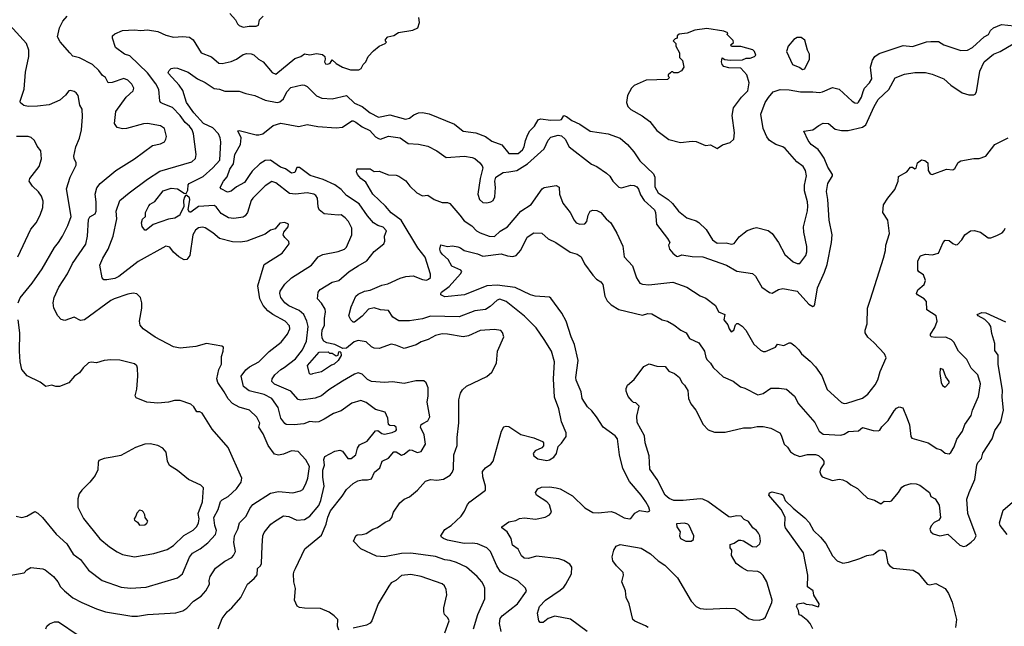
# Model space of a CAD drawing. Extents: x 1771496 to 1971148, y 471553 to 643630.
# Tile 121 of 256: x 1888320 to 1895837, y 514334 to 518967. Entities that reach past the tile are written whole.
import ezdxf

# ---------------------------------------------------------------- set-up
doc = ezdxf.new("R2010")
doc.units = 0

msp = doc.modelspace()

# ---------------------------------------------------------------- linework, layer by layer
at = {"layer": '0CON10XD'}
for points in [[(1889924, 519015), (1889968, 518965), (1889982, 518935), (1889995, 518922), (1890025, 518910.8), (1890072, 518918), (1890125, 518917.5), (1890143.3, 518925), (1890151.2, 518965), (1890179.2, 518995)], [(1888225, 514720.8), (1888355, 514742.5), (1888373.6, 514766.4), (1888405, 514782.5), (1888495, 514773.8), (1888515, 514766), (1888578.8, 514715), (1888611.2, 514675), (1888630, 514635), (1888662, 514605), (1888725, 514551.9), (1888793.9, 514516.1), (1888905, 514468.5), (1888975, 514445.6), (1889175, 514412.1), (1889218.7, 514411.3), (1889295.4, 514424.6), (1889512.2, 514437.8), (1889565, 514452.5), (1889595, 514472.9), (1889645.5, 514525), (1889705, 514565.4), (1889740.8, 514605), (1889768.1, 514655), (1889766.9, 514685), (1889774.3, 514715), (1889815, 514777.1), (1889885, 514830.6), (1889940.5, 514859.5), (1889953.1, 514875), (1889966.7, 514905), (1889954.6, 514974.6), (1889960, 515025), (1889985.5, 515075), (1889998.9, 515125), (1890048.1, 515175), (1890077.9, 515235), (1890100.4, 515265), (1890235, 515352.2), (1890295.5, 515364.5), (1890405.5, 515354.5), (1890462.4, 515367.6), (1890481.3, 515378.7), (1890505, 515421.2), (1890520, 515465), (1890532.9, 515555), (1890504.7, 515605), (1890445, 515669.2), (1890395, 515674.3), (1890335, 515650), (1890295, 515641.2), (1890265, 515648.8), (1890215.6, 515715), (1890178.5, 515805), (1890145.7, 515855), (1890152.5, 515885), (1890130.2, 515930.2), (1890075, 515984.4), (1889995, 516006.9), (1889945, 516034.6), (1889910.8, 516070.8), (1889881.1, 516125), (1889831.5, 516195), (1889823.6, 516225), (1889840, 516295), (1889859.1, 516335), (1889860.6, 516395), (1889874.2, 516435), (1889876.2, 516466.2), (1889863.3, 516473.3), (1889745, 516493.1), (1889665, 516470), (1889545, 516458.8), (1889495, 516469.4), (1889355, 516543.1), (1889263.3, 516605), (1889240, 516635), (1889234.3, 516665), (1889251.9, 516765), (1889251.4, 516805), (1889241.4, 516845), (1889215, 516872.9), (1889185, 516879.1), (1889145, 516871.8), (1889041.2, 516835), (1889015, 516821.4), (1888814.5, 516675.5), (1888785, 516670.8), (1888735, 516695.7), (1888665, 516670), (1888636.6, 516676.6), (1888610.6, 516705), (1888580.6, 516765), (1888576.4, 516805), (1888582.7, 516845), (1888618.5, 516925), (1888684, 517026), (1888722.5, 517105), (1888825, 517253.1), (1888837, 517315), (1888845, 517440), (1888855, 517461.2), (1888895, 517483.3), (1888902.9, 517505), (1888904.6, 517575), (1888894.6, 517635), (1888907.4, 517682.6), (1888935, 517716.9), (1889053.9, 517816.1), (1889196, 517905), (1889333.8, 518006.2), (1889395, 518020), (1889424, 518035), (1889436.2, 518053.8), (1889440.4, 518075), (1889426.2, 518136.2), (1889395, 518157.1), (1889295, 518174.3), (1889265, 518171.4), (1889135, 518135.6), (1889104.4, 518134.4), (1889064.4, 518144.4), (1889044.4, 518175), (1889054.5, 518265), (1889132, 518375), (1889186.2, 518425), (1889191.2, 518445), (1889175.8, 518475), (1889145, 518504.2), (1889115, 518516.9), (1889025, 518487.1), (1888995, 518485.8), (1888974.5, 518524.5), (1888951.7, 518541.7), (1888925, 518578.1), (1888875, 518624.4), (1888775, 518676.5), (1888725, 518687.5), (1888702, 518715), (1888627.7, 518797.7), (1888608.8, 518835), (1888624.3, 518905), (1888649.2, 518955), (1888682.5, 518995)], [(1889834.2, 514315.8), (1889865.8, 514395), (1889904.2, 514445), (1889940, 514475), (1890006.8, 514553.2), (1890058, 514655), (1890110.9, 514699.1), (1890133.8, 514726.2), (1890135.5, 514774.5), (1890158.1, 514795), (1890165.6, 514815), (1890170.5, 514949.5), (1890176.9, 515025), (1890185, 515051.2), (1890236.7, 515113.3), (1890265, 515135.6), (1890335, 515177.8), (1890375, 515172.2), (1890435, 515145.7), (1890495, 515150.6), (1890535, 515174.5), (1890603.1, 515256.9), (1890619.5, 515295), (1890643.5, 515405), (1890633.8, 515473.8), (1890634.3, 515525.7), (1890647.3, 515565), (1890641.5, 515608.5), (1890648.9, 515631.1), (1890725, 515672.7), (1890765, 515679.1), (1890785, 515671.1), (1890824.4, 515615), (1890850, 515615), (1890886.8, 515645), (1890898.9, 515695), (1890915, 515720.6), (1890973, 515747), (1891035, 515827.8), (1891055, 515830), (1891085, 515807.8), (1891105, 515801.8), (1891164.2, 515814.2), (1891192, 515828), (1891196.7, 515835), (1891194, 515855), (1891180, 515865), (1891145, 515868), (1891136.2, 515875), (1891130.4, 515925), (1891109.2, 515969.2), (1891035, 515989.5), (1890965, 516044.5), (1890925, 516059.1), (1890855, 516037.5), (1890775, 515980.6), (1890715, 515960), (1890645, 515915.6), (1890603.1, 515896.9), (1890575, 515892.5), (1890535, 515897.3), (1890488.8, 515881.2), (1890415, 515872), (1890355, 515876.5), (1890343.3, 515883.3), (1890313.4, 515923.4), (1890292.7, 516005), (1890244.4, 516075), (1890185.7, 516105), (1890072.7, 516132.7), (1890028.6, 516165), (1890011.5, 516245), (1890045, 516291.9), (1890075, 516316.7), (1890145.9, 516354.1), (1890225, 516433.1), (1890315, 516504.2), (1890365.2, 516565), (1890383.3, 516605), (1890379.4, 516629.4), (1890345.5, 516665), (1890251.1, 516715), (1890213.8, 516743.8), (1890178.2, 516785), (1890152.3, 516835), (1890138.8, 516935), (1890185, 517098.6), (1890324.3, 517185), (1890376.7, 517255), (1890373.6, 517273.6), (1890342.7, 517302.7), (1890330, 517325), (1890336.7, 517345), (1890370, 517385), (1890372.5, 517405), (1890345, 517418), (1890305, 517414), (1890269.1, 517370.9), (1890235, 517359.2), (1890195, 517330), (1890055, 517275.5), (1890005, 517267.3), (1889945, 517270.4), (1889845, 517296.2), (1889795, 517338.9), (1889735, 517376.2), (1889715, 517381.8), (1889685, 517378.2), (1889660.8, 517359.2), (1889642.5, 517325), (1889618.8, 517165), (1889595, 517136.7), (1889575, 517134), (1889535, 517156.2), (1889495, 517191.2), (1889465, 517230), (1889435, 517237.5), (1889225, 517119.2), (1889075.3, 517004.7), (1889045, 516991.3), (1888985, 516979.3), (1888961.3, 516981.3), (1888948.1, 516995), (1888932.6, 517092.6), (1888953.8, 517146.2), (1888995.3, 517215), (1889033.9, 517315), (1889060.8, 517445), (1889057.3, 517505), (1889084.6, 517585.4), (1889155, 517645.5), (1889295, 517748.9), (1889389.6, 517810.4), (1889635, 517881.7), (1889662.5, 517907.5), (1889668.2, 517938.2), (1889647.4, 518095), (1889636, 518126), (1889614.9, 518154.9), (1889583.1, 518183.1), (1889546, 518235), (1889485.6, 518295.6), (1889413.8, 518325), (1889395.6, 518335), (1889388.3, 518348.3), (1889382.1, 518435), (1889357.8, 518477.8), (1889295, 518560.4), (1889160.3, 518690.3), (1889120, 518705), (1889050.8, 518755), (1889027.5, 518825), (1889028.8, 518845), (1889045, 518860), (1889105, 518885.7), (1889195, 518888.9), (1889245, 518883.6), (1889295, 518888.5), (1889375, 518878), (1889435, 518850), (1889495, 518833.5), (1889565, 518839.2), (1889615, 518833.1), (1889645, 518812), (1889705, 518714.2), (1889783.7, 518683.7), (1889840, 518635), (1889865, 518633.3), (1889935, 518648.5), (1889974.7, 518665.3), (1890025, 518700), (1890055, 518708.2), (1890086.2, 518706.2), (1890107.5, 518697.5), (1890142.5, 518665), (1890179.2, 518645), (1890247.1, 518565), (1890275, 518550.8), (1890420.5, 518669.5), (1890465, 518686.2), (1890495, 518706.7), (1890535, 518697.5), (1890585, 518710), (1890631.7, 518701.7), (1890650, 518685), (1890652.5, 518665), (1890646.7, 518645), (1890655, 518631.2), (1890671.7, 518628.3), (1890690, 518635), (1890705, 518660), (1890735, 518632.5), (1890785, 518603.3), (1890845, 518584), (1890910, 518585), (1890926.4, 518593.6), (1890942.5, 518625), (1890963.6, 518646.4), (1890980, 518685), (1891020.5, 518729.5), (1891063.9, 518766.1), (1891110, 518785), (1891120, 518795), (1891113, 518803), (1891113, 518817), (1891130, 518835), (1891175, 518847.5), (1891210.7, 518869.3), (1891321.7, 518888.3), (1891360, 518905), (1891372.5, 518945), (1891367.5, 518985)], [(1888307.5, 516805), (1888323.3, 516843.3), (1888415.4, 516954.6), (1888492.2, 517065), (1888585, 517227.5), (1888616.9, 517265), (1888646.9, 517315), (1888688.1, 517395), (1888713.1, 517465), (1888676.9, 517675), (1888704.4, 517765), (1888750, 517855), (1888751.2, 517875), (1888735.9, 517905.9), (1888734.2, 517925), (1888748, 517995), (1888775, 518062.5), (1888791.1, 518125), (1888799.5, 518225), (1888796.9, 518285), (1888780, 518315), (1888767, 518387), (1888749.5, 518409.5), (1888735, 518417.5), (1888706.2, 518426.2), (1888695, 518422.5), (1888669.7, 518390.3), (1888625, 518352), (1888545, 518316.9), (1888455.7, 518305.7), (1888385, 518304.3), (1888352.3, 518312.3), (1888325, 518332.5), (1888323.3, 518345), (1888353.4, 518436.6), (1888364.6, 518565.4), (1888390, 518685), (1888390.6, 518735), (1888370.8, 518785), (1888243.8, 518925)], [(1891397.3, 515882.7), (1891435.4, 515904.6), (1891450, 515935), (1891431.2, 516045), (1891439.4, 516095), (1891438.6, 516155), (1891424.1, 516194.1), (1891405, 516210), (1891345, 516208.8), (1891255, 516188.1), (1891165, 516201.9), (1891105, 516196.7), (1891005, 516204.4), (1890975, 516219.5), (1890935, 516259.4), (1890905, 516270.6), (1890875, 516260), (1890784.7, 516205.3), (1890680.9, 516139.1), (1890624, 516095), (1890575, 516076.4), (1890465, 516061.5), (1890445, 516065.7), (1890389.4, 516129.4), (1890263.9, 516183.9), (1890243.4, 516203.4), (1890247.3, 516225), (1890268.8, 516255), (1890312.5, 516295), (1890339.3, 516310.7), (1890425, 516378.2), (1890480, 516445), (1890508.9, 516511.1), (1890521.1, 516625), (1890511.8, 516665), (1890488.9, 516715), (1890454.3, 516745), (1890375, 516780.8), (1890345, 516803.6), (1890314.6, 516845), (1890306.9, 516875), (1890309.4, 516895), (1890345, 516948), (1890394.2, 516995), (1890546.9, 517093.1), (1890598, 517155), (1890635, 517174.5), (1890752.2, 517197.8), (1890798.8, 517215), (1890815, 517230), (1890856.7, 517325), (1890856.5, 517375), (1890831.1, 517425), (1890805.6, 517455), (1890775, 517475.6), (1890750, 517475), (1890645, 517485.6), (1890606, 517515), (1890597.2, 517537.2), (1890594.4, 517605), (1890581.4, 517625), (1890566, 517635), (1890515, 517645.4), (1890425, 517635.5), (1890379.1, 517639.1), (1890275, 517722.2), (1890245, 517731.9), (1890195, 517698.9), (1890100, 517605), (1890088.1, 517585), (1890059.4, 517495), (1890041.4, 517468.6), (1890025, 517458.5), (1889955, 517448.5), (1889914.7, 517454.7), (1889857.8, 517487.8), (1889818.8, 517538.8), (1889805, 517547.8), (1889685, 517539.2), (1889625, 517496.8), (1889615, 517496.7), (1889606.8, 517515), (1889617.5, 517595), (1889615, 517605.8), (1889595, 517624.2), (1889585, 517623.8), (1889577.8, 517612.2), (1889571.4, 517585), (1889572.7, 517537.3), (1889545.7, 517485), (1889541.2, 517475), (1889505, 517450), (1889456.9, 517443.1), (1889338.3, 517401.7), (1889285, 517358.8), (1889275, 517360), (1889255, 517388.8), (1889250, 517415), (1889257.3, 517442.7), (1889280, 517465), (1889280, 517495), (1889305, 517546.2), (1889315, 517558), (1889351.7, 517578.3), (1889415, 517660.8), (1889475, 517679.2), (1889525, 517676), (1889575, 517641.2), (1889590, 517640), (1889604.5, 517665), (1889605.3, 517704.7), (1889613.3, 517715), (1889720.1, 517769.9), (1889795, 517835.6), (1889848.8, 517895), (1889854.1, 518035), (1889849.7, 518065), (1889836.3, 518095), (1889795, 518141.2), (1889723.8, 518175), (1889648.9, 518255), (1889594.1, 518335), (1889565.9, 518425.9), (1889537.1, 518467.1), (1889456.2, 518555), (1889453.8, 518565), (1889460.5, 518579.5), (1889475, 518593.3), (1889500.5, 518599.5), (1889525, 518596), (1889605, 518565.6), (1889678, 518515), (1889735, 518486.9), (1889805, 518440.7), (1889845.9, 518435.9), (1889885, 518420.4), (1889995, 518420.8), (1890045, 518402.5), (1890115, 518388.1), (1890195, 518352.1), (1890285, 518335.8), (1890305, 518340), (1890335, 518363.8), (1890359.2, 518415), (1890390.9, 518449.1), (1890475, 518469.4), (1890495, 518466.9), (1890515, 518455.7), (1890585, 518385.8), (1890626.7, 518366.7), (1890705, 518363.3), (1890815, 518388.1), (1890875, 518329.5), (1890933.8, 518305), (1890996.7, 518256.7), (1891057.9, 518222.1), (1891145, 518240.8), (1891265, 518207.5), (1891295, 518213.8), (1891328.7, 518241.3), (1891365, 518256.5), (1891395, 518258.5), (1891445, 518246.9), (1891638.9, 518168.9), (1891705, 518116.9), (1891802.3, 518102.3), (1891875, 518073.8), (1891925, 518039.5), (1892000.2, 518010.2), (1892055, 517944.4), (1892125, 517945.6), (1892157.9, 517972.1), (1892170, 517995), (1892180.4, 518045), (1892198.6, 518091.4), (1892215, 518118.2), (1892251.1, 518155), (1892278.3, 518201.7), (1892295, 518209.2), (1892375, 518199.5), (1892445, 518202.2), (1892455, 518205.8), (1892475, 518234.4), (1892495, 518227.8), (1892535, 518196.2), (1892595, 518168.1), (1892676.3, 518116.3), (1892812.5, 518095), (1892905, 518062.5), (1892961.4, 518015), (1893008.9, 517958.9), (1893055, 517889.2), (1893158.8, 517788.8), (1893169.1, 517765), (1893169.9, 517689.9), (1893194.4, 517645), (1893270, 517595), (1893303.4, 517563.4), (1893348.6, 517505), (1893414.2, 517454.2), (1893435, 517445.5), (1893485, 517430.5), (1893505, 517418.1), (1893560, 517365), (1893608.6, 517285), (1893645, 517260.8), (1893714.1, 517264.1), (1893755, 517252.9), (1893775, 517258), (1893811.7, 517308.3), (1893849.7, 517340.3), (1893875, 517358), (1893925, 517376), (1893945, 517380), (1894035, 517355.8), (1894064.1, 517334.1), (1894112, 517265), (1894161.2, 517175), (1894225, 517118.8), (1894255, 517104.2), (1894275, 517104.3), (1894320.8, 517165), (1894330, 517195), (1894329.2, 517235), (1894306.9, 517345), (1894304.6, 517385), (1894335, 517506.7), (1894337.9, 517542.1), (1894335, 517576.2), (1894310.9, 517660.9), (1894312.7, 517702.7), (1894327.9, 517775), (1894320, 517815), (1894300.9, 517845), (1894252.7, 517882.7), (1894165, 517984.1), (1894145, 517996.5), (1894093, 518013), (1894045, 518045.4), (1894023.3, 518073.3), (1893994.7, 518135), (1893977.3, 518245), (1894012.5, 518335), (1894036.3, 518373.7), (1894071.2, 518415), (1894125, 518434.4), (1894195, 518431.1), (1894280, 518415), (1894375, 518417.3), (1894425, 518410), (1894450, 518415), (1894525, 518448.7), (1894577.2, 518437.2), (1894676, 518345), (1894695, 518333.1), (1894715, 518330.8), (1894725, 518336), (1894746.4, 518375), (1894758.3, 518418.3), (1894769.1, 518445), (1894807.1, 518485), (1894824.6, 518515), (1894815.3, 518605), (1894830.9, 518659.1), (1894848.1, 518685), (1894882.3, 518707.7), (1895065, 518770), (1895135, 518763.6), (1895243, 518797), (1895275, 518801.5), (1895335, 518800), (1895375, 518774.1), (1895505, 518732.5), (1895555, 518734.2), (1895595, 518755.7), (1895682.9, 518837.1), (1895715.3, 518854.7), (1895732.9, 518885), (1895753.6, 518905), (1895815, 518929.2), (1895960, 518915)], [(1893645, 517983.3), (1893685, 518012.5), (1893745, 518030), (1893772.5, 518055), (1893777, 518103), (1893760, 518235), (1893768.8, 518295), (1893831.2, 518375), (1893879.2, 518425), (1893888.8, 518485), (1893872.5, 518545), (1893826.1, 518596.1), (1893735, 518600), (1893695, 518608.8), (1893682, 518625), (1893677.5, 518645), (1893683, 518677), (1893703, 518663), (1893745, 518657.5), (1893839.3, 518660.7), (1893865, 518672.5), (1893896.4, 518673.6), (1893930, 518685), (1893940, 518695), (1893930, 518725), (1893917, 518737), (1893825, 518762.5), (1893753, 518763), (1893750, 518775), (1893768.3, 518791.7), (1893767, 518807), (1893720, 518855), (1893726.4, 518866.4), (1893695, 518878.8), (1893565, 518900), (1893473.9, 518886.1), (1893416.4, 518863.6), (1893355, 518856.7), (1893340, 518845), (1893340, 518825), (1893325, 518820), (1893310, 518805), (1893330, 518785), (1893330, 518765), (1893357.5, 518715), (1893358.3, 518678.3), (1893380, 518655), (1893390, 518605), (1893373, 518577), (1893345, 518560), (1893315, 518560), (1893305, 518570), (1893295, 518570), (1893288.3, 518561.7), (1893270, 518545), (1893270, 518535), (1893280, 518525), (1893265, 518510), (1893103.6, 518506.4), (1893010, 518465), (1892990, 518445), (1892960.7, 518389.3), (1892953.3, 518335), (1892963.9, 518303.9), (1892985, 518280), (1893072.7, 518232.7), (1893130.3, 518190.3), (1893185, 518121.2), (1893275, 518052), (1893365, 518028.8), (1893455, 518040), (1893485, 518036.7), (1893555, 518007.5), (1893595, 518012.5), (1893645, 517983.3)], [(1891784.4, 514315), (1891816.6, 514423.4), (1891871.9, 514545), (1891870, 514625), (1891864.2, 514645), (1891848, 514675), (1891812.5, 514715), (1891730, 514785), (1891655, 514822.2), (1891606.4, 514836.4), (1891565, 514841.8), (1891495, 514866.1), (1891305, 514892.2), (1891235, 514890), (1891105, 514864.4), (1891045, 514869.5), (1890925, 514925.6), (1890869.2, 514985), (1890885.6, 515024.4), (1890895, 515032.5), (1890935, 515034.6), (1890966, 515044), (1891015, 515075.8), (1891051.9, 515088.1), (1891110.3, 515129.7), (1891146.7, 515145), (1891161.2, 515165), (1891173.8, 515205), (1891223, 515277), (1891256.2, 515305), (1891295, 515324), (1891356.5, 515373.5), (1891416.8, 515443.2), (1891455, 515455.6), (1891505, 515450.6), (1891555, 515457.1), (1891605, 515489.4), (1891621.7, 515508.3), (1891631.9, 515535), (1891634.5, 515645), (1891659.5, 515715), (1891658.5, 515775), (1891673, 515887), (1891673.5, 516065), (1891685.6, 516114.4), (1891700.7, 516139.3), (1891732, 516168), (1891885, 516242.5), (1891924, 516275), (1891960.8, 516345), (1891967.1, 516435), (1892015.8, 516545.8), (1892005, 516577.5), (1891992.3, 516592.3), (1891945, 516600.8), (1891835, 516592.5), (1891745, 516551.5), (1891705, 516544.5), (1891586, 516566), (1891545, 516566.9), (1891495, 516556.2), (1891438, 516525), (1891385, 516506.4), (1891346.1, 516483.9), (1891255, 516456.9), (1891192.2, 516482.2), (1891155, 516490), (1891063, 516457), (1891025, 516458.6), (1891005, 516468.6), (1890965.9, 516505.9), (1890905, 516517.5), (1890873.4, 516506.6), (1890815, 516457.9), (1890787.1, 516457.1), (1890725, 516486.9), (1890665, 516499.1), (1890641.7, 516511.7), (1890628.2, 516535), (1890625.9, 516565.9), (1890629.2, 516595), (1890647.6, 516635), (1890646.7, 516685), (1890655.4, 516735), (1890651.5, 516755), (1890625, 516801.8), (1890593.8, 516835), (1890598.1, 516885), (1890613.9, 516906.1), (1890705, 516961.4), (1890755, 516975.6), (1890835.8, 517045), (1890905, 517087.8), (1890969.2, 517125), (1891025, 517195.8), (1891100, 517255), (1891107.1, 517275), (1891105.6, 517315), (1891119.5, 517355), (1891095, 517383.3), (1891054, 517394), (1891021.9, 517415), (1890975, 517468.1), (1890910.4, 517560.4), (1890814.2, 517625), (1890775, 517671.4), (1890725, 517705.5), (1890636.2, 517746.2), (1890538.3, 517778.3), (1890455, 517837.3), (1890435, 517837.8), (1890420.6, 517799.4), (1890395, 517794.6), (1890348.5, 517828.5), (1890311.5, 517841.5), (1890235, 517895.3), (1890195, 517890.8), (1890152.7, 517867.3), (1890095, 517810.8), (1890072.1, 517777.9), (1890035, 517724.4), (1889975, 517690.4), (1889935, 517657.5), (1889905, 517650), (1889858.8, 517675), (1889851.2, 517685), (1889874.4, 517735), (1889904.3, 517765.7), (1889924.2, 517825), (1889952.6, 517865), (1889963, 517937), (1890006.7, 518015), (1890009.3, 518065), (1889985, 518117.5), (1889995, 518120), (1890125, 518087.8), (1890145, 518087.8), (1890176.2, 518095), (1890255, 518159.2), (1890312.7, 518177.3), (1890451.9, 518151.9), (1890515, 518165.4), (1890595, 518150.4), (1890735, 518140), (1890785, 518146.9), (1890855, 518193.8), (1890866, 518195), (1890885, 518184.5), (1890935, 518149.4), (1890991.7, 518121.7), (1891035, 518072.5), (1891058.7, 518058.7), (1891075, 518055.7), (1891135, 518078.6), (1891225, 518064.4), (1891285, 518020.8), (1891365, 518015.6), (1891435, 518000), (1891503.8, 517965), (1891575.8, 517915.8), (1891715, 517924.4), (1891775, 517915.7), (1891795, 517905.8), (1891832, 517875), (1891851.2, 517851.2), (1891856, 517835), (1891835.8, 517755), (1891817.9, 517635), (1891830, 517595), (1891855, 517572.1), (1891885, 517569.6), (1891916.7, 517575), (1891935.6, 517585), (1891947.7, 517615), (1891952.5, 517685), (1891947.3, 517732.7), (1891955.8, 517764.2), (1892010.3, 517799.7), (1892055, 517804.4), (1892115.4, 517814.6), (1892195.7, 517865), (1892325, 517982), (1892355, 518046.2), (1892375, 518070.8), (1892430, 518085), (1892455, 518080.8), (1892485, 518053.8), (1892516, 517995), (1892684.6, 517864.6), (1892726.7, 517845), (1892800, 517795), (1892825, 517773.3), (1892848.6, 517735), (1892895, 517688.5), (1892915, 517683.5), (1892985, 517704.4), (1893011.2, 517701.2), (1893030.9, 517690.9), (1893043.6, 517673.6), (1893058.7, 517628.7), (1893087.1, 517587.1), (1893166.7, 517515), (1893173.6, 517495), (1893182.1, 517405), (1893265.6, 517295), (1893283.3, 517265), (1893272.5, 517245), (1893281.2, 517215), (1893305, 517183.8), (1893335, 517160), (1893345, 517158), (1893375, 517171.8), (1893455, 517158.4), (1893535, 517156.5), (1893715, 517091.4), (1893795, 517046.7), (1893915, 517029.2), (1893938, 517008), (1893985.4, 516925.4), (1894045, 516882.9), (1894065, 516878), (1894113.4, 516906.6), (1894145, 516912.9), (1894255, 516894), (1894345, 516794), (1894375, 516776.7), (1894385, 516782.5), (1894390, 516795), (1894411.7, 516918.3), (1894465, 517040), (1894483.4, 517096.6), (1894517.5, 517265), (1894522.5, 517325), (1894500, 517435), (1894490, 517595), (1894479.2, 517655), (1894489.4, 517715), (1894525.4, 517774.6), (1894525.6, 517785), (1894490.1, 517840.1), (1894460.6, 517910.6), (1894437.4, 517947.4), (1894415.3, 517975.3), (1894362.9, 518015), (1894340, 518045), (1894307.5, 518115), (1894375, 518126), (1894420.3, 518159.7), (1894455, 518176.2), (1894495, 518173.8), (1894545, 518131.4), (1894595, 518120), (1894645, 518121.2), (1894755, 518145.6), (1894780.5, 518165), (1894843.6, 518305), (1894875, 518358.6), (1894955.7, 518435), (1895005, 518522), (1895075, 518552), (1895155, 518564.3), (1895235, 518563.8), (1895285, 518552), (1895375, 518516.2), (1895427.7, 518467.7), (1895515, 518408.8), (1895566.7, 518393.3), (1895605, 518392.5), (1895615, 518397.5), (1895623.9, 518416.1), (1895650, 518575), (1895682.9, 518645), (1895755, 518703.1), (1895805, 518723.5), (1895905, 518781.5)], [(1894295, 518587.1), (1894315, 518591.4), (1894350, 518665), (1894350, 518705), (1894333.3, 518735), (1894315, 518810), (1894285, 518830), (1894255, 518830), (1894230, 518815), (1894187.5, 518765), (1894173, 518723), (1894220, 518625), (1894275, 518602), (1894295, 518587.1)], [(1888304.4, 517155), (1888405, 517368), (1888444.3, 517415), (1888476.1, 517473.9), (1888497.4, 517532.6), (1888497.9, 517582.1), (1888485, 517618.8), (1888462, 517652), (1888416.6, 517696.6), (1888391.2, 517735), (1888398, 517755), (1888467.5, 517845), (1888486.9, 517905), (1888480.8, 517965), (1888452.4, 518002.4), (1888432.5, 518045), (1888407.4, 518067.4), (1888384.3, 518074.3), (1888294.2, 518074.2)], [(1891556.2, 515003.8), (1891538.8, 515015), (1891536, 515025), (1891565, 515073.3), (1891615, 515104), (1891691.2, 515175), (1891716.8, 515213.2), (1891739.2, 515265), (1891757.5, 515285), (1891875.7, 515375), (1891876.7, 515403.3), (1891855.5, 515475), (1891853.7, 515516.3), (1891875, 515544), (1891916.4, 515573.6), (1891934.3, 515595), (1891998.8, 515825), (1892015, 515856.7), (1892035, 515863.3), (1892055, 515860), (1892145, 515798.8), (1892245, 515772.5), (1892310, 515745), (1892320, 515735), (1892318.3, 515711.7), (1892305, 515697.5), (1892255, 515673.3), (1892240, 515655), (1892246.2, 515635), (1892275, 515612.5), (1892345, 515600), (1892365, 515604.4), (1892396.7, 515625), (1892417.5, 515655), (1892431.7, 515708.3), (1892456.7, 515733.3), (1892492.5, 515785), (1892493, 515813), (1892455.9, 515895.9), (1892436.9, 515995), (1892403.6, 516085), (1892394.7, 516225), (1892403.5, 516355), (1892379.1, 516435), (1892323.5, 516525), (1892262.7, 516612.7), (1892173.7, 516703.7), (1892035, 516815.8), (1891985, 516832.9), (1891965, 516825.8), (1891912.6, 516777.4), (1891875, 516753.3), (1891795, 516742.9), (1891675, 516698.8), (1891455, 516703.2), (1891395, 516683.2), (1891295, 516666.2), (1891215, 516666.5), (1891167.5, 516695), (1891135, 516745.8), (1891075, 516751.5), (1891026.5, 516766.5), (1890982.7, 516757.3), (1890935, 516702), (1890875, 516656.7), (1890865, 516657.5), (1890847.5, 516675), (1890833.3, 516705), (1890851.2, 516775), (1890885, 516854.3), (1890905, 516871.5), (1890952.5, 516895), (1890995, 516900.8), (1891085, 516938.6), (1891129.7, 516950.3), (1891225, 516993.1), (1891267.5, 517005), (1891325, 517010.9), (1891395, 516981.8), (1891425, 516977.8), (1891442, 516985), (1891455, 516997.5), (1891455.6, 517024.4), (1891415.5, 517154.5), (1891360, 517225), (1891232.7, 517435), (1891155, 517492.9), (1891113.7, 517543.7), (1891015.5, 517635), (1890962.9, 517725), (1890925, 517754.5), (1890899.4, 517785), (1890891.4, 517805), (1890895, 517827.5), (1890995, 517827.5), (1891025, 517808), (1891065, 517811.4), (1891135, 517781.4), (1891195, 517779.2), (1891213.3, 517773.3), (1891267.6, 517737.6), (1891298.2, 517695), (1891350.5, 517645), (1891395, 517622.5), (1891435, 517626.9), (1891485, 517594.3), (1891545, 517572), (1891585, 517572), (1891604.2, 517564.2), (1891681.1, 517475), (1891712.1, 517432.1), (1891772, 517392), (1891806.7, 517355), (1891835, 517338), (1891903.3, 517315), (1891945, 517311.1), (1891987.7, 517352.3), (1892045, 517385.6), (1892146, 517505), (1892225, 517556.2), (1892308.8, 517675), (1892325, 517685.8), (1892415, 517700), (1892437.3, 517687.3), (1892440.6, 517635), (1892466.7, 517566.7), (1892521.9, 517495), (1892552.5, 517435), (1892569.2, 517415), (1892595, 517404.5), (1892635, 517407.5), (1892649.4, 517425), (1892658.6, 517475), (1892675, 517503.8), (1892695, 517512.5), (1892725, 517510), (1892756.2, 517495), (1892796.8, 517446.8), (1892834, 517415), (1892877.5, 517337.5), (1892925, 517237.5), (1892935.8, 517155.8), (1892997.6, 517087.6), (1893028.6, 516995), (1893053.8, 516955), (1893075, 516946.9), (1893123.2, 516943.2), (1893305, 516961.9), (1893414.3, 516924.3), (1893515, 516858), (1893559.1, 516839.1), (1893633.2, 516783.2), (1893655.5, 516735.5), (1893704, 516715), (1893695.7, 516675), (1893725.7, 516635.7), (1893736.2, 516605), (1893752.7, 516582.7), (1893771.2, 516595), (1893785, 516637.5), (1893794, 516646), (1893805, 516646), (1893835, 516625.8), (1893864.2, 516595), (1893925, 516488), (1893975, 516442.9), (1893995, 516433.1), (1894015, 516432.2), (1894091.2, 516465), (1894105, 516488.8), (1894155, 516480), (1894195, 516500), (1894208.3, 516498.3), (1894236.8, 516476.8), (1894268.8, 516445), (1894288.8, 516415), (1894355, 516359.2), (1894395.7, 516315), (1894445, 516246.2), (1894485, 516142), (1894595, 516043.3), (1894615, 516036.5), (1894635, 516039.1), (1894755, 516076.5), (1894795, 516106.9), (1894851.9, 516178.1), (1894872.6, 516217.4), (1894890.2, 516279.8), (1894936, 516385), (1894923.3, 516415), (1894841.7, 516501.7), (1894795, 516542), (1894774, 516575), (1894773.9, 516596.1), (1894788.8, 516645), (1894791.4, 516765), (1894815, 516833.8), (1894914.3, 517145), (1894930.8, 517205), (1894932.5, 517245), (1894961.4, 517335), (1894947.5, 517435), (1894910, 517495), (1894915.9, 517554.1), (1894948, 517605), (1895000.7, 517669.3), (1895026.2, 517735), (1895029.5, 517770.5), (1895092.5, 517805), (1895120.5, 517839.5), (1895135, 517841.2), (1895155, 517827.5), (1895165, 517832.5), (1895173.3, 517875), (1895205, 517897.5), (1895230.7, 517890.7), (1895252.5, 517875), (1895256.2, 517815), (1895270.5, 517790.5), (1895285, 517783.8), (1895395, 517826.7), (1895445, 517820), (1895458.3, 517831.7), (1895485, 517876.7), (1895505, 517888.8), (1895605, 517907.5), (1895646.2, 517906.2), (1895695.7, 517924.3), (1895765.9, 518014.1), (1895866.4, 518063.6)], [(1892723.6, 515935), (1892689.1, 515979.1), (1892655, 516009.2), (1892612.9, 516075), (1892605.8, 516125), (1892567.8, 516215), (1892565.6, 516235), (1892583.5, 516365), (1892556.3, 516486.3), (1892530, 516545), (1892492.9, 516665), (1892460, 516725), (1892375, 516840), (1892365, 516847.1), (1892256.4, 516856.4), (1892220, 516865), (1892103, 516923), (1891965, 516938.7), (1891886.4, 516933.6), (1891715, 516866.1), (1891565, 516849.4), (1891536.2, 516865), (1891534, 516875), (1891541.2, 516885), (1891599.5, 516930.5), (1891685.8, 517025), (1891695.8, 517045), (1891688.8, 517055), (1891618.1, 517085), (1891591.1, 517135), (1891546.9, 517175), (1891533.1, 517195), (1891528, 517215), (1891535, 517247.5), (1891585, 517235.7), (1891625, 517240), (1891665, 517232.2), (1891685, 517225.5), (1891713.4, 517203.4), (1891815, 517178.3), (1891855, 517161.9), (1891995, 517178), (1892045, 517162.5), (1892085, 517158.8), (1892110, 517165), (1892145, 517205.6), (1892193, 517307), (1892245, 517338.1), (1892305, 517337.5), (1892354.6, 517294.6), (1892414, 517265), (1892522.1, 517192.1), (1892576.3, 517176.3), (1892606, 517155), (1892632.6, 517102.6), (1892694.4, 517015), (1892724.2, 516985), (1892757.5, 516965), (1892772.9, 516945), (1892786.7, 516855), (1892805, 516820.8), (1892835, 516788.6), (1892895, 516754.4), (1893075, 516710.8), (1893115, 516722.9), (1893145, 516721.4), (1893224.4, 516674.4), (1893265, 516664.2), (1893315, 516636), (1893366.2, 516595), (1893408, 516575), (1893433.2, 516533.2), (1893505, 516499.2), (1893548.2, 516435), (1893557.8, 516387.8), (1893569.4, 516369.4), (1893595, 516344), (1893615, 516311.2), (1893691.7, 516238.3), (1893767, 516207), (1893822.9, 516162.9), (1893855, 516153.8), (1893955, 516102.9), (1893995, 516112.9), (1894055, 516153.1), (1894117, 516153), (1894175, 516144.3), (1894235, 516092), (1894265, 516033.8), (1894391.4, 515891.4), (1894422.5, 515825), (1894455, 515802.7), (1894590, 515795), (1894615, 515802), (1894648.3, 515821.7), (1894725, 515827.1), (1894755, 515851.4), (1894835, 515829.1), (1894875, 515826.2), (1894887, 515833), (1894902.1, 515857.9), (1894949.2, 515905), (1894995, 515979.2), (1895015, 515999.2), (1895035, 516009.2), (1895062, 516002), (1895095, 515920), (1895114.1, 515874.1), (1895123.3, 515785), (1895130.7, 515770.7), (1895255, 515734.2), (1895322, 515692), (1895355, 515680.8), (1895385, 515655.8), (1895415, 515652), (1895428.5, 515661.5), (1895455.5, 515705), (1895475.4, 515764.6), (1895517.8, 515825), (1895535, 515876), (1895585, 515944), (1895594.6, 515985), (1895640.9, 516089.1), (1895655.9, 516185), (1895634.4, 516255), (1895584.7, 516304.7), (1895551.5, 516371.5), (1895486.5, 516436.5), (1895450.5, 516505), (1895435, 516521.9), (1895391.7, 516541.7), (1895309.2, 516539.2), (1895281.2, 516545), (1895272.6, 516552.6), (1895272.5, 516565), (1895306.2, 516616.2), (1895323.9, 516663.9), (1895316.7, 516705), (1895245, 516750), (1895242, 516815), (1895225.4, 516835.4), (1895173.3, 516865), (1895166, 516875), (1895177.1, 516905), (1895224.6, 516945.4), (1895234.4, 516975), (1895219.1, 517019.1), (1895185, 517040.8), (1895177.1, 517055), (1895176, 517125), (1895196.1, 517163.9), (1895235, 517176), (1895285, 517170), (1895335, 517183.3), (1895370, 517265), (1895386.7, 517283.3), (1895415, 517281.2), (1895445, 517256.7), (1895467, 517247), (1895480.7, 517249.3), (1895513.8, 517285), (1895535, 517323.3), (1895580, 517355), (1895607.7, 517357.7), (1895655, 517343.8), (1895715, 517300), (1895735, 517301.2), (1895780.3, 517319.7), (1895821.2, 517338.8), (1895835, 517356.7), (1895844, 517375)], [(1893396.2, 516175), (1893420, 516135), (1893425.6, 516075), (1893442.8, 516032.8), (1893482.9, 515985), (1893537.1, 515875), (1893575, 515835.8), (1893625, 515817.5), (1893705, 515818), (1893845, 515851.1), (1893905, 515849.2), (1893951.2, 515861.2), (1893995, 515861.4), (1894055, 515847.1), (1894122.7, 515812.7), (1894134.3, 515794.3), (1894157.5, 515725), (1894182.3, 515702.3), (1894205, 515667.1), (1894235, 515646.9), (1894275, 515630), (1894335.7, 515645.7), (1894395, 515647.5), (1894418.3, 515638.3), (1894445, 515616.7), (1894458.8, 515595), (1894458.8, 515575), (1894432.8, 515537.2), (1894428.1, 515515), (1894435, 515490), (1894446.2, 515475), (1894525, 515446.9), (1894577.1, 515457.1), (1894605, 515452.9), (1894638.3, 515438.3), (1894664.2, 515414.2), (1894715, 515386.7), (1894745.8, 515355.8), (1894791.7, 515311.7), (1894845, 515296.7), (1894895, 515270), (1894920.7, 515289.3), (1894963.6, 515286.4), (1894975, 515292.5), (1895030, 515355), (1895054.4, 515395.6), (1895075, 515408.8), (1895125, 515424), (1895165, 515422.5), (1895192.7, 515412.7), (1895267, 515357), (1895276.7, 515325), (1895307.9, 515307.9), (1895339.1, 515259.1), (1895350, 515165), (1895337.5, 515145), (1895301.9, 515128.1), (1895277.9, 515102.1), (1895268, 515075), (1895275.9, 515055.9), (1895295, 515040), (1895345, 515024.2), (1895405, 515038), (1895497.1, 514955), (1895525, 514942.5), (1895545, 514948.6), (1895585, 514975.6), (1895609.8, 515000.2), (1895621.4, 515025), (1895558.5, 515195), (1895551.5, 515305), (1895567.8, 515355), (1895611.5, 515455), (1895626.9, 515565), (1895635.8, 515585), (1895662.5, 515615), (1895673.4, 515656.6), (1895743.3, 515765), (1895765, 515830), (1895810.6, 515895), (1895831.9, 515985), (1895820, 516085), (1895824.4, 516135), (1895790.5, 516335), (1895789.2, 516405), (1895765, 516440), (1895765.8, 516495), (1895741.6, 516571.6), (1895733.3, 516625), (1895721.8, 516645), (1895688.3, 516678.3), (1895637.5, 516705), (1895630, 516715), (1895665, 516731.1), (1895695, 516728.5), (1895845, 516658.8)], [(1888292.5, 515175), (1888335, 515166), (1888375, 515174.2), (1888435, 515210), (1888458.8, 515198.8), (1888494, 515165), (1888598.3, 515038.3), (1888678.6, 514965), (1888727.5, 514885), (1888783.6, 514843.6), (1888845, 514762), (1888948.8, 514685), (1889095, 514633.3), (1889165.6, 514625.6), (1889285, 514632.5), (1889525, 514703.3), (1889561.9, 514735), (1889616.9, 514863.1), (1889638, 514892), (1889698, 514925), (1889755, 514971.9), (1889814.4, 515035), (1889821.5, 515065), (1889808.8, 515105), (1889802.8, 515165), (1889834.6, 515225), (1889852.3, 515287.7), (1889865, 515301.1), (1889910, 515325), (1889975.6, 515385), (1890011.1, 515435), (1890014.4, 515465), (1889910, 515700), (1889789.7, 515839.7), (1889712.4, 515962.4), (1889695, 515971.4), (1889673.3, 515973.3), (1889650.3, 516010.3), (1889625, 516030.8), (1889545, 516059.2), (1889501.2, 516058.8), (1889455, 516046.2), (1889375, 516038), (1889290, 516045), (1889208.3, 516078.3), (1889201.2, 516095), (1889214, 516145), (1889222, 516245), (1889220, 516305), (1889213.6, 516323.6), (1889195, 516338.8), (1889085, 516365.8), (1889015, 516370), (1888965, 516364), (1888905, 516347.5), (1888865, 516350.8), (1888845, 516346), (1888805, 516308.8), (1888775, 516270), (1888738.8, 516245), (1888695, 516193.3), (1888623.6, 516166.4), (1888596.4, 516166.4), (1888565, 516176.2), (1888520, 516165), (1888475, 516200), (1888375.9, 516245.9), (1888336.2, 516295), (1888324.4, 516354.4), (1888318.6, 516435), (1888321.9, 516575), (1888306.9, 516675)], [(1890545, 516258), (1890532.4, 516262.4), (1890517.1, 516325), (1890605, 516427.5), (1890675, 516430), (1890685, 516420), (1890705, 516420), (1890735, 516400), (1890750, 516405), (1890755, 516430), (1890765, 516432.5), (1890772.5, 516425), (1890775, 516402.5), (1890750, 516365), (1890720, 516335), (1890700.8, 516329.2), (1890625, 516276.7), (1890555, 516262.9), (1890545, 516258)], [(1893116.7, 514325), (1893098, 514338), (1893015, 514372.9), (1893001.4, 514385), (1892973.1, 514505), (1892951.2, 514555), (1892944.6, 514605), (1892917.8, 514675), (1892930.8, 514725), (1892927.5, 514745), (1892876.2, 514795), (1892848.8, 514835), (1892843.3, 514865), (1892856.7, 514915), (1892874.1, 514945.9), (1892905, 514958.8), (1893065, 514930.8), (1893135, 514888.6), (1893195, 514834.3), (1893245, 514800), (1893340.8, 514705), (1893445.6, 514525), (1893485, 514484.4), (1893515, 514471.1), (1893565, 514465.6), (1893713.6, 514473.6), (1893779.1, 514469.1), (1893815, 514449.4), (1893885, 514394.5), (1893917.3, 514382.7), (1893965, 514380.8), (1893999.1, 514390.9), (1894015, 514403.8), (1894062.9, 514515), (1894064.4, 514535), (1894024, 514675), (1893995, 514722.5), (1893975, 514742.5), (1893955, 514752.5), (1893877, 514757), (1893835, 514780), (1893788.8, 514815), (1893753.9, 514873.9), (1893757.5, 514915), (1893743, 514933), (1893745, 514960), (1893775, 514970), (1893808.3, 514991.7), (1893825, 514992.5), (1893845.9, 514985.9), (1893915, 514942.5), (1893945, 514940), (1893970, 514965), (1893976.7, 514985), (1893971.2, 515025), (1893961.2, 515045), (1893945.7, 515065.7), (1893917, 515087), (1893883.3, 515135), (1893850.9, 515150.9), (1893828.8, 515175), (1893795, 515178.6), (1893745, 515166.7), (1893735, 515170), (1893573.9, 515286.1), (1893535.7, 515304.3), (1893515, 515307.5), (1893385, 515295.4), (1893315, 515296.2), (1893279.5, 515309.5), (1893246.5, 515336.5), (1893185.8, 515455.8), (1893131.5, 515535), (1893125.5, 515635.5), (1893094.6, 515735), (1893089.4, 515789.4), (1893035, 515890), (1893030.5, 515939.5), (1893050, 516015), (1893025, 516040), (1893005, 516042.5), (1892995, 516052.5), (1892965, 516090), (1892950.7, 516130.7), (1892950.7, 516149.3), (1892961.2, 516175), (1893011.5, 516218.5), (1893085, 516318.1), (1893125, 516338), (1893185, 516321.9), (1893248.8, 516318.8), (1893275, 516282.5), (1893320, 516265), (1893356.2, 516235), (1893376, 516195), (1893396.2, 516175)], [(1895385, 516160), (1895415.8, 516194.2), (1895416.2, 516205), (1895390.3, 516240.3), (1895370, 516295), (1895347.5, 516302.5), (1895343.9, 516266.1), (1895356, 516195), (1895365, 516173.3), (1895385, 516160)], [(1892653.3, 514293.3), (1892525, 514389.2), (1892405, 514410.6), (1892355, 514394), (1892315.5, 514364.5), (1892292.5, 514362.5), (1892284, 514375), (1892272.2, 514435), (1892287.7, 514485), (1892333.6, 514535), (1892445, 514611.1), (1892475, 514634.3), (1892490.6, 514655), (1892531.4, 514735), (1892534.2, 514785), (1892519.8, 514809.8), (1892475, 514836.5), (1892435, 514849.4), (1892265, 514870), (1892205, 514852.7), (1892171.9, 514855), (1892152, 514872), (1892125, 514922.5), (1892081.1, 514955), (1892071.4, 515005), (1892041.4, 515055), (1892000, 515085), (1892001.4, 515095), (1892055, 515131.2), (1892107.5, 515142.5), (1892135, 515156.9), (1892175, 515162.5), (1892256.8, 515153.2), (1892332.7, 515167.3), (1892365.6, 515184.4), (1892380.6, 515205), (1892365, 515262.5), (1892345, 515285.5), (1892266.2, 515335), (1892258.8, 515355), (1892275.8, 515384.2), (1892303.2, 515396.8), (1892365, 515400.5), (1892415, 515392.2), (1892445, 515383.1), (1892540.2, 515330.2), (1892635, 515238.1), (1892695, 515202.2), (1892735, 515200), (1892835, 515210.6), (1892865, 515201.4), (1892935, 515163.1), (1892975, 515154.4), (1892985, 515157.5), (1893015, 515198), (1893052.5, 515217.5), (1893115, 515209.2), (1893130, 515215), (1893123.1, 515245), (1893100.6, 515285), (1893065, 515335.8), (1892975, 515440), (1892925, 515540), (1892897.9, 515645), (1892883.8, 515765), (1892865, 515789.5), (1892775, 515855.6), (1892723.6, 515935)], [(1890756.7, 514305), (1890746.7, 514335), (1890748.8, 514385), (1890721.4, 514415), (1890681.4, 514441.4), (1890615, 514469.1), (1890495, 514473.3), (1890455, 514478.6), (1890437.7, 514487.7), (1890416.7, 514535), (1890425.9, 514624.1), (1890411.4, 514675), (1890410.8, 514735), (1890414, 514755), (1890426, 514775), (1890496, 514925), (1890625, 515031.1), (1890660.4, 515115), (1890672.1, 515167.9), (1890691.4, 515215), (1890782.4, 515327.6), (1890815, 515378), (1890865.7, 515424.3), (1890900, 515445), (1890935, 515453.1), (1890975, 515452.2), (1891005, 515461.4), (1891027.6, 515512.4), (1891069.2, 515545), (1891088, 515595), (1891135, 515618.9), (1891175, 515665.7), (1891195, 515666.7), (1891235, 515641.1), (1891255, 515649.4), (1891295, 515681.4), (1891315, 515679.4), (1891355, 515661.9), (1891385, 515668), (1891416.7, 515725), (1891406.6, 515796.6), (1891380.5, 515855), (1891384, 515875), (1891397.3, 515882.7)], [(1889195, 514864.4), (1889345, 514890), (1889445, 514920.5), (1889495, 514950.5), (1889573.3, 515026.7), (1889645, 515068), (1889672.8, 515097.2), (1889683.8, 515125), (1889688.9, 515155), (1889683.3, 515195), (1889715.7, 515284.3), (1889721.9, 515391.9), (1889703.3, 515413.3), (1889608, 515455), (1889525, 515524.2), (1889463.4, 515563.4), (1889448.6, 515595), (1889438, 515665), (1889413.3, 515695), (1889375, 515714), (1889317, 515727), (1889275, 515724.2), (1889205, 515698.6), (1889092.1, 515637.9), (1889025, 515627.1), (1888965, 515616.7), (1888925, 515600), (1888917.5, 515585), (1888915, 515530), (1888896, 515485), (1888856.2, 515435), (1888793.8, 515375), (1888774, 515345), (1888763, 515307), (1888763.1, 515245), (1888807.8, 515157.8), (1888931.4, 515001.4), (1889005, 514940), (1889062.8, 514902.8), (1889105, 514883.1), (1889195, 514864.4)], [(1894375, 514315.8), (1894355.6, 514355.6), (1894336.7, 514376.7), (1894285, 514417.5), (1894271.7, 514421.7), (1894266, 514455), (1894250, 514485), (1894257.5, 514505), (1894305, 514512.5), (1894325, 514502.5), (1894369.3, 514499.3), (1894415, 514482.5), (1894421.7, 514488.3), (1894422.5, 514505), (1894383, 514573), (1894376.7, 514605), (1894333.3, 514635), (1894337.5, 514725), (1894303.3, 514895), (1894167.1, 515085), (1894161.1, 515105), (1894164.4, 515165), (1894159.1, 515179.1), (1894132.5, 515225), (1894038.5, 515335), (1894045, 515354.4), (1894065, 515361.2), (1894135, 515342.5), (1894148, 515335), (1894165, 515294.2), (1894225, 515235.8), (1894313.6, 515163.6), (1894346.2, 515126.2), (1894380, 515065), (1894434.5, 515014.5), (1894475.4, 514965.4), (1894525, 514872), (1894560, 514835), (1894605, 514817.5), (1894646.6, 514823.4), (1894735, 514850.8), (1894787.5, 514875), (1894835, 514882), (1894882, 514915), (1894905, 514917.9), (1894921.1, 514911.1), (1894931.8, 514895), (1894948, 514815), (1894963.3, 514795), (1894988, 514778), (1895142, 514762), (1895178.9, 514738.9), (1895247.5, 514655), (1895265, 514651.2), (1895315, 514660), (1895385, 514623.3), (1895411.2, 514585), (1895438.7, 514518.7), (1895472.5, 514385), (1895464.3, 514325)], [(1895858.1, 515035), (1895805.7, 515105), (1895800, 515125), (1895828.6, 515221.4), (1895915, 515293.8)], [(1889235, 515106.7), (1889275, 515110), (1889289.3, 515120.7), (1889297, 515137), (1889277.5, 515165), (1889276.2, 515185), (1889265.8, 515205.8), (1889255, 515216.7), (1889235, 515220), (1889213, 515197), (1889207.5, 515175), (1889194.2, 515155.8), (1889196.2, 515145), (1889218.8, 515128.8), (1889235, 515106.7)], [(1893445, 514983.8), (1893465, 514997.5), (1893467.1, 515025), (1893432, 515105), (1893420, 515115), (1893395, 515121.4), (1893335, 515117.5), (1893336.9, 515095), (1893363.3, 515055), (1893358.1, 515025), (1893366, 515005), (1893405, 514984), (1893445, 514983.8)], [(1891995.6, 514295.6), (1891983.6, 514355), (1891986.7, 514395), (1892004.3, 514415), (1892120.6, 514505), (1892188, 514602), (1892181.5, 514625), (1892122.4, 514682.4), (1892014.2, 514734.2), (1891991.2, 514751.2), (1891961.9, 514795), (1891912.9, 514905), (1891885, 514934.6), (1891815, 514963.8), (1891775, 514969.2), (1891713.4, 514966.6), (1891585, 514991.1), (1891556.2, 515003.8)], [(1891565.6, 514285), (1891599.2, 514375), (1891587.9, 514397.9), (1891563.8, 514425), (1891558, 514445), (1891558, 514475), (1891580.6, 514575), (1891574.5, 514614.5), (1891563, 514643), (1891545, 514657.5), (1891385, 514713.8), (1891305, 514730), (1891235, 514721.2), (1891191.1, 514685), (1891155.8, 514665), (1891138.3, 514641.7), (1891055.6, 514505), (1891006.9, 514375), (1890995, 514357.5), (1890966.8, 514343.2), (1890865, 514320)], [(1888519.4, 514315), (1888525.8, 514335), (1888547.2, 514352.8), (1888585, 514369.4), (1888615, 514367.8), (1888765, 514265.6)]]:
    msp.add_lwpolyline(points, dxfattribs=at)

doc.saveas('drawing.dxf')
